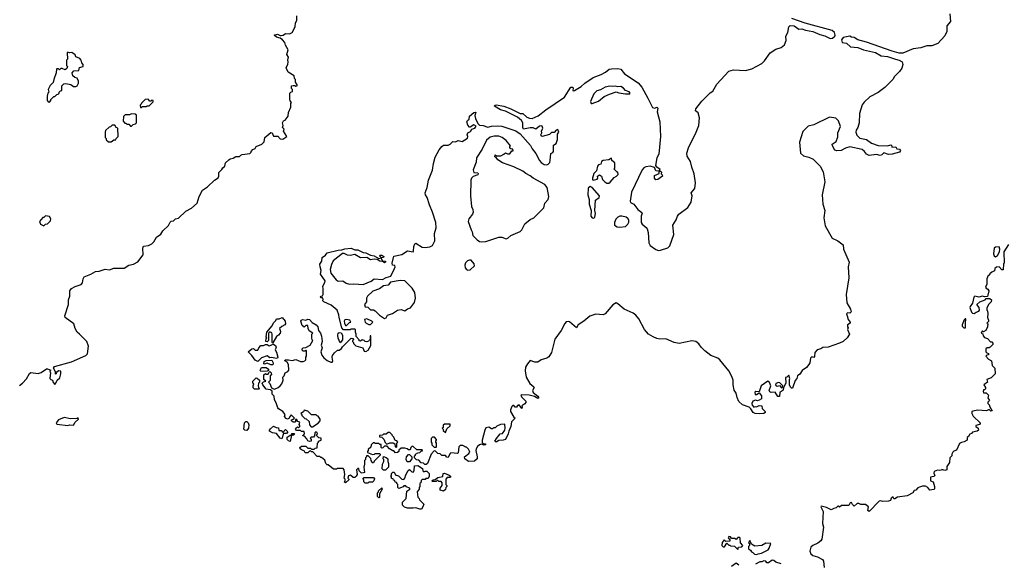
# Model space of a CAD drawing. Extents: x 2528690 to 2677062, y 911844 to 1023253.
# Tile 35 of 145: x 2609644 to 2620310, y 919712 to 925602. Entities that reach past the tile are written whole.
import ezdxf

# ---------------------------------------------------------------- set-up
doc = ezdxf.new("R2010")
doc.units = 0

msp = doc.modelspace()

# ---------------------------------------------------------------- linework, layer by layer
at = {"layer": '0CON10XD'}
for points in [[(2609642, 921638), (2609673, 921665), (2609719, 921711), (2609751, 921769), (2609765, 921780), (2609845, 921770), (2609875, 921780), (2609935, 921818), (2609945, 921818), (2609980, 921805), (2609970, 921795), (2609978, 921775), (2609970, 921715), (2609982, 921702), (2609998, 921698), (2610005, 921670), (2610025, 921650), (2610037, 921663), (2610048, 921695), (2610077, 921723), (2610088, 921765), (2610088, 921795), (2610063, 921797), (2610042, 921778), (2610040, 921765), (2610032, 921762), (2610030, 921785), (2610010, 921825), (2610022, 921845), (2610206, 921894), (2610362, 921965), (2610378, 921982), (2610389, 922065), (2610370, 922115), (2610293, 922195), (2610267, 922215), (2610243, 922255), (2610232, 922305), (2610138, 922375), (2610133, 922395), (2610174, 922515), (2610174, 922565), (2610188, 922605), (2610187, 922665), (2610205, 922688), (2610245, 922710), (2610308, 922732), (2610325, 922750), (2610330, 922795), (2610343, 922815), (2610415, 922844), (2610466, 922874), (2610505, 922879), (2610570, 922900), (2610615, 922890), (2610665, 922909), (2610775, 922911), (2610825, 922944), (2610876, 922954), (2610925, 922979), (2610982, 923055), (2610977, 923125), (2610985, 923148), (2611040, 923155), (2611077, 923175), (2611096, 923195), (2611124, 923246), (2611171, 923279), (2611193, 923315), (2611255, 923373), (2611275, 923410), (2611285, 923418), (2611309, 923421), (2611332, 923445), (2611365, 923451), (2611444, 923526), (2611505, 923559), (2611566, 923614), (2611589, 923685), (2611625, 923756), (2611678, 923792), (2611755, 923863), (2611792, 923888), (2611800, 923905), (2611800, 923945), (2611835, 923980), (2611844, 923996), (2611866, 924014), (2611875, 924052), (2611908, 924085), (2611925, 924096), (2611955, 924102), (2611985, 924121), (2612025, 924120), (2612038, 924135), (2612055, 924143), (2612137, 924153), (2612150, 924165), (2612150, 924175), (2612170, 924195), (2612193, 924207), (2612205, 924228), (2612268, 924252), (2612292, 924278), (2612298, 924325), (2612365, 924380), (2612380, 924375), (2612395, 924340), (2612445, 924340), (2612450, 924325), (2612465, 924312), (2612495, 924308), (2612537, 924335), (2612503, 924393), (2612508, 924415), (2612490, 924435), (2612498, 924455), (2612492, 924485), (2612502, 924505), (2612518, 924512), (2612552, 924555), (2612557, 924595), (2612582, 924655), (2612580, 924695), (2612590, 924705), (2612573, 924723), (2612570, 924735), (2612570, 924805), (2612582, 924818), (2612600, 924825), (2612600, 924845), (2612590, 924855), (2612590, 924885), (2612605, 924890), (2612625, 924890), (2612635, 924880), (2612650, 924885), (2612650, 924895), (2612630, 924925), (2612630, 924955), (2612620, 924965), (2612618, 924995), (2612552, 925032), (2612533, 925073), (2612530, 925085), (2612550, 925115), (2612553, 925145), (2612550, 925165), (2612557, 925195), (2612537, 925225), (2612553, 925275), (2612523, 925325), (2612517, 925355), (2612492, 925382), (2612465, 925401), (2612425, 925412), (2612402, 925435), (2612435, 925444), (2612465, 925429), (2612475, 925430), (2612498, 925435), (2612525, 925453), (2612565, 925450), (2612595, 925462), (2612628, 925525), (2612633, 925567), (2612646, 925594), (2612647, 925645)], [(2619721, 925665), (2619726, 925584), (2619686, 925535), (2619686, 925475), (2619665, 925428), (2619591, 925345), (2619525, 925319), (2619470, 925320), (2619405, 925298), (2619322, 925288), (2619211, 925239), (2619172, 925238), (2619095, 925261), (2618818, 925358), (2618723, 925383), (2618685, 925410), (2618655, 925413), (2618635, 925424), (2618565, 925409), (2618548, 925385), (2618555, 925356), (2618599, 925349), (2618645, 925309), (2618725, 925300), (2618785, 925276), (2618915, 925248), (2618975, 925212), (2619045, 925204), (2619133, 925173), (2619172, 925165), (2619203, 925145), (2619211, 925115), (2619200, 925075), (2619175, 925040), (2619118, 924982), (2619105, 924959), (2619015, 924868), (2618945, 924812), (2618853, 924767), (2618791, 924709), (2618772, 924678), (2618740, 924585), (2618739, 924485), (2618722, 924435), (2618704, 924405), (2618702, 924385), (2618712, 924352), (2618745, 924318), (2618818, 924305), (2618873, 924263), (2618945, 924240), (2619043, 924237), (2619080, 924245), (2619092, 924235), (2619092, 924222), (2619135, 924226), (2619144, 924204), (2619175, 924198), (2619187, 924185), (2619174, 924165), (2619094, 924144), (2619055, 924142), (2619005, 924158), (2618985, 924139), (2618965, 924130), (2618925, 924141), (2618845, 924130), (2618816, 924145), (2618796, 924175), (2618771, 924195), (2618637, 924223), (2618590, 924210), (2618544, 924186), (2618495, 924180), (2618475, 924190), (2618450, 924235), (2618447, 924253), (2618487, 924283), (2618506, 924334), (2618505, 924375), (2618534, 924445), (2618515, 924505), (2618485, 924534), (2618415, 924547), (2618245, 924462), (2618185, 924448), (2618129, 924391), (2618091, 924275), (2618102, 924155), (2618135, 924127), (2618194, 924114), (2618239, 924089), (2618316, 924016), (2618347, 923955), (2618367, 923847), (2618336, 923705), (2618344, 923604), (2618366, 923535), (2618355, 923455), (2618370, 923370), (2618444, 923235), (2618505, 923206), (2618565, 923163), (2618568, 923115), (2618628, 922975), (2618618, 922925), (2618626, 922805), (2618597, 922625), (2618603, 922533), (2618644, 922465), (2618652, 922435), (2618636, 922424), (2618610, 922425), (2618602, 922415), (2618608, 922392), (2618620, 922355), (2618642, 922325), (2618640, 922315), (2618610, 922295), (2618610, 922275), (2618618, 922265), (2618610, 922245), (2618633, 922195), (2618606, 922155), (2618566, 922115), (2618525, 922096), (2618402, 922055), (2618345, 922050), (2618324, 922036), (2618282, 922025), (2618258, 921995), (2618255, 921952), (2618245, 921942), (2618225, 921950), (2618210, 921935), (2618203, 921885), (2618193, 921865), (2618166, 921835), (2618120, 921800), (2618095, 921760), (2618070, 921745), (2618063, 921715), (2618046, 921694), (2618015, 921610), (2618005, 921610), (2617995, 921620), (2617984, 921644), (2617982, 921705), (2617988, 921715), (2617975, 921750), (2617955, 921730), (2617940, 921725), (2617942, 921665), (2617920, 921625), (2617912, 921585), (2617880, 921565), (2617875, 921520), (2617855, 921520), (2617827, 921567), (2617785, 921563), (2617771, 921571), (2617762, 921585), (2617782, 921635), (2617765, 921672), (2617747, 921687), (2617677, 921635), (2617655, 921570), (2617617, 921573)], [(2613432, 922128), (2613422, 922118), (2613405, 922113), (2613386, 922116), (2613375, 922127), (2613355, 922132), (2613335, 922120), (2613322, 922122), (2613320, 922135), (2613288, 922168), (2613290, 922195), (2613280, 922215), (2613280, 922245), (2613275, 922250), (2613235, 922250), (2613225, 922240), (2613152, 922242), (2613133, 922263), (2613104, 922375), (2613102, 922405), (2613083, 922453), (2613019, 922509), (2612938, 922545), (2612927, 922555), (2612932, 922575), (2612925, 922590), (2612905, 922590), (2612902, 922595), (2612910, 922605), (2612925, 922610), (2612930, 922625), (2612932, 922685), (2612926, 922715), (2612950, 922755), (2612953, 922773), (2612901, 922845), (2612910, 922885), (2612897, 922925), (2612896, 922954), (2612916, 922984), (2612921, 923025), (2612955, 923049), (2612975, 923076), (2613095, 923106), (2613133, 923107), (2613165, 923119), (2613235, 923126), (2613275, 923110), (2613305, 923107), (2613365, 923078), (2613392, 923075), (2613445, 923051), (2613484, 923044), (2613533, 923013), (2613560, 923020), (2613560, 923025), (2613542, 923045), (2613548, 923052), (2613565, 923052), (2613588, 923035), (2613586, 923024), (2613560, 923020), (2613560, 923015), (2613575, 922990), (2613607, 922985), (2613607, 922975), (2613595, 922967), (2613573, 922983), (2613545, 922986), (2613515, 923004), (2613485, 923008), (2613445, 923000), (2613405, 923024), (2613335, 923023), (2613275, 923057), (2613225, 923048), (2613195, 923052), (2613159, 923069), (2613142, 923068), (2613041, 922989), (2613022, 922948), (2613008, 922895), (2613014, 922854), (2613072, 922782), (2613095, 922770), (2613145, 922771), (2613179, 922749), (2613215, 922736), (2613265, 922739), (2613365, 922733), (2613452, 922768), (2613485, 922793), (2613575, 922788), (2613615, 922810), (2613665, 922822), (2613704, 922906), (2613712, 922925), (2613707, 922937), (2613684, 922944), (2613678, 922965), (2613695, 923038), (2613785, 923059), (2613845, 923096), (2613905, 923087), (2613911, 923095), (2613914, 923145), (2613925, 923172), (2613935, 923179), (2614005, 923138), (2614035, 923134), (2614085, 923140), (2614114, 923156), (2614142, 923205), (2614137, 923285), (2614154, 923345), (2614153, 923405), (2614117, 923517), (2614083, 923595), (2614057, 923677), (2614040, 923705), (2614037, 923725), (2614057, 923783), (2614072, 923865), (2614117, 923973), (2614125, 924045), (2614145, 924113), (2614188, 924192), (2614215, 924228), (2614235, 924243), (2614287, 924243), (2614306, 924254), (2614335, 924282), (2614365, 924277), (2614395, 924292), (2614437, 924283), (2614495, 924320), (2614498, 924335), (2614490, 924355), (2614500, 924375), (2614528, 924392), (2614543, 924417), (2614575, 924428), (2614587, 924447), (2614565, 924462), (2614525, 924438), (2614515, 924438), (2614498, 924458), (2614489, 924495), (2614495, 924510), (2614513, 924525), (2614517, 924555), (2614565, 924597), (2614585, 924600), (2614573, 924565), (2614581, 924531), (2614608, 924478), (2614625, 924460), (2614665, 924457), (2614715, 924439), (2614755, 924450), (2614815, 924453), (2614865, 924448), (2615018, 924398), (2615067, 924367), (2615179, 924239), (2615194, 924204), (2615235, 924153), (2615276, 924076), (2615294, 924054), (2615324, 924034), (2615355, 924030), (2615369, 924035), (2615386, 924055), (2615392, 924075), (2615398, 924152), (2615418, 924162), (2615426, 924175), (2615428, 924242), (2615455, 924262), (2615471, 924305), (2615468, 924362), (2615483, 924385), (2615475, 924412), (2615454, 924406), (2615432, 924378), (2615405, 924378), (2615382, 924358), (2615305, 924338), (2615294, 924344), (2615290, 924355), (2615300, 924375), (2615298, 924395), (2615310, 924425), (2615305, 924448), (2615295, 924452), (2615275, 924447), (2615235, 924416), (2615205, 924430), (2615175, 924432), (2615100, 924415), (2615093, 924433), (2615093, 924485), (2615078, 924508), (2615035, 924545), (2614905, 924611), (2614851, 924625), (2614788, 924665), (2614790, 924675), (2614805, 924678), (2614890, 924665), (2614965, 924637), (2615065, 924586), (2615095, 924584), (2615137, 924547), (2615165, 924534), (2615195, 924533), (2615261, 924559), (2615344, 924626), (2615546, 924764), (2615615, 924870), (2615632, 924872), (2615638, 924865), (2615636, 924836), (2615645, 924831), (2615655, 924834), (2615725, 924878), (2615766, 924915), (2615856, 924975), (2615943, 925007), (2615991, 925035), (2616029, 925065), (2616055, 925071), (2616124, 925074), (2616156, 925066), (2616194, 925014), (2616345, 924917), (2616385, 924871), (2616450, 924750), (2616499, 924649), (2616525, 924643), (2616545, 924654), (2616558, 924645), (2616550, 924605), (2616580, 924495), (2616586, 924335), (2616566, 924145), (2616547, 924105), (2616533, 924023), (2616540, 924010), (2616580, 923985), (2616570, 923960), (2616585, 923960), (2616595, 923950), (2616593, 923933), (2616605, 923920), (2616607, 923905), (2616555, 923869), (2616535, 923867), (2616520, 923885), (2616522, 923915), (2616570, 923935), (2616570, 923960), (2616536, 923966), (2616520, 924000), (2616475, 924014), (2616425, 924007), (2616404, 923996), (2616388, 923975), (2616270, 923735), (2616256, 923636), (2616262, 923622), (2616296, 923605), (2616341, 923545), (2616385, 923512), (2616388, 923505), (2616376, 923474), (2616376, 923405), (2616387, 923387), (2616431, 923351), (2616441, 923335), (2616452, 923295), (2616460, 923185), (2616472, 923155), (2616535, 923113), (2616565, 923103), (2616585, 923104), (2616665, 923131), (2616685, 923150), (2616730, 923275), (2616719, 923375), (2616756, 923434), (2616769, 923475), (2616785, 923494), (2616883, 923567), (2616919, 923625), (2616929, 923695), (2616918, 923725), (2616957, 923773), (2616963, 923835), (2616952, 923932), (2616926, 924004), (2616910, 924065), (2616876, 924125), (2616871, 924155), (2616888, 924215), (2616973, 924385), (2617002, 924455), (2617009, 924539), (2616992, 924592), (2616964, 924615), (2616970, 924635), (2617035, 924718), (2617125, 924810), (2617151, 924829), (2617195, 924905), (2617325, 925043), (2617375, 925059), (2617505, 925053), (2617575, 925068), (2617684, 925126), (2617712, 925158), (2617775, 925242), (2617835, 925281), (2617891, 925299), (2617930, 925330), (2617946, 925375), (2617945, 925425), (2617965, 925465), (2617977, 925523), (2617991, 925539), (2618034, 925535), (2618085, 925500), (2618115, 925502), (2618155, 925488), (2618236, 925475), (2618310, 925440), (2618365, 925428), (2618425, 925398), (2618448, 925402), (2618475, 925422), (2618478, 925435), (2618470, 925465), (2618445, 925484), (2618154, 925564), (2618009, 925615)], [(2609965, 924710), (2609980, 924725), (2609982, 924738), (2610015, 924770), (2610025, 924770), (2610045, 924790), (2610060, 924795), (2610070, 924805), (2610070, 924815), (2610085, 924830), (2610100, 924835), (2610100, 924885), (2610123, 924907), (2610145, 924910), (2610199, 924899), (2610225, 924878), (2610253, 924877), (2610268, 924885), (2610282, 924915), (2610282, 924935), (2610267, 924967), (2610240, 924975), (2610218, 924995), (2610213, 925025), (2610231, 925049), (2610285, 925050), (2610290, 925085), (2610330, 925095), (2610330, 925115), (2610318, 925135), (2610310, 925165), (2610295, 925180), (2610251, 925201), (2610245, 925220), (2610207, 925247), (2610185, 925242), (2610165, 925250), (2610158, 925242), (2610160, 925175), (2610150, 925165), (2610150, 925105), (2610160, 925095), (2610156, 925074), (2610135, 925058), (2610105, 925072), (2610088, 925072), (2610075, 925060), (2610065, 925070), (2610045, 925070), (2610042, 925065), (2610040, 925025), (2610012, 924955), (2610007, 924923), (2609975, 924890), (2609952, 924845), (2609960, 924815), (2609950, 924805), (2609940, 924775), (2609940, 924725), (2609952, 924712), (2609965, 924710)], [(2615845, 924694), (2615915, 924718), (2615975, 924768), (2616034, 924796), (2616105, 924819), (2616135, 924808), (2616205, 924797), (2616252, 924798), (2616258, 924805), (2616245, 924819), (2616206, 924836), (2616185, 924860), (2616155, 924878), (2616125, 924874), (2616095, 924882), (2616065, 924878), (2616035, 924881), (2615985, 924870), (2615935, 924841), (2615897, 924833), (2615865, 924800), (2615826, 924715), (2615833, 924695), (2615845, 924694)], [(2610965, 924650), (2610975, 924660), (2611015, 924660), (2611025, 924670), (2611045, 924670), (2611088, 924712), (2611088, 924728), (2611075, 924730), (2611065, 924720), (2611055, 924720), (2611035, 924740), (2611003, 924737), (2610962, 924698), (2610960, 924685), (2610950, 924675), (2610952, 924652), (2610965, 924650)], [(2610855, 924450), (2610873, 924467), (2610897, 924473), (2610910, 924485), (2610908, 924568), (2610895, 924580), (2610855, 924582), (2610835, 924570), (2610785, 924570), (2610768, 924552), (2610763, 924503), (2610782, 924482), (2610795, 924480), (2610805, 924470), (2610825, 924470), (2610845, 924450), (2610855, 924450)], [(2610635, 924280), (2610665, 924300), (2610685, 924300), (2610690, 924315), (2610710, 924335), (2610708, 924425), (2610690, 924435), (2610675, 924460), (2610645, 924460), (2610628, 924442), (2610612, 924438), (2610575, 924400), (2610570, 924385), (2610570, 924325), (2610580, 924315), (2610582, 924302), (2610605, 924280), (2610635, 924280)], [(2614645, 923194), (2614695, 923198), (2614835, 923244), (2614865, 923244), (2614915, 923229), (2614931, 923235), (2614965, 923264), (2615064, 923306), (2615085, 923326), (2615115, 923389), (2615174, 923436), (2615214, 923455), (2615320, 923565), (2615334, 923615), (2615368, 923655), (2615377, 923685), (2615357, 923785), (2615334, 923815), (2615205, 923884), (2615175, 923909), (2615125, 923936), (2615095, 923962), (2614998, 924008), (2614875, 924050), (2614824, 924084), (2614805, 924110), (2614792, 924115), (2614793, 924137), (2614808, 924128), (2614855, 924128), (2614890, 924145), (2614905, 924160), (2614928, 924148), (2614952, 924148), (2614975, 924180), (2614988, 924182), (2614985, 924200), (2614963, 924203), (2614955, 924210), (2614952, 924228), (2614960, 924235), (2614915, 924294), (2614870, 924325), (2614835, 924339), (2614785, 924340), (2614742, 924328), (2614700, 924295), (2614655, 924200), (2614592, 924105), (2614590, 924060), (2614556, 923975), (2614565, 923947), (2614605, 923942), (2614612, 923935), (2614605, 923922), (2614555, 923902), (2614539, 923885), (2614532, 923865), (2614528, 923695), (2614539, 923579), (2614554, 923545), (2614557, 923515), (2614550, 923495), (2614508, 923445), (2614503, 923415), (2614534, 923325), (2614546, 923305), (2614554, 923264), (2614598, 923218), (2614625, 923200), (2614645, 923194)], [(2616025, 923832), (2616039, 923841), (2616085, 923892), (2616110, 923905), (2616128, 923925), (2616125, 923950), (2616115, 923950), (2616080, 923985), (2616090, 923995), (2616092, 924052), (2616060, 924075), (2616055, 924100), (2616027, 924083), (2615965, 924076), (2615948, 924065), (2615938, 924035), (2615915, 924028), (2615904, 924016), (2615891, 923965), (2615864, 923936), (2615848, 923885), (2615848, 923868), (2615855, 923862), (2615900, 923875), (2615907, 923885), (2615903, 923907), (2615925, 923920), (2615945, 923908), (2615959, 923869), (2615984, 923844), (2616005, 923832), (2616025, 923832)], [(2615865, 923450), (2615876, 923464), (2615882, 923502), (2615876, 923535), (2615883, 923645), (2615922, 923675), (2615926, 923695), (2615845, 923783), (2615825, 923793), (2615802, 923775), (2615800, 923705), (2615813, 923655), (2615812, 923605), (2615836, 923536), (2615831, 923475), (2615847, 923455), (2615865, 923450)], [(2609905, 923370), (2609923, 923387), (2609945, 923390), (2609977, 923423), (2609980, 923445), (2609965, 923470), (2609923, 923477), (2609905, 923460), (2609895, 923460), (2609860, 923415), (2609870, 923385), (2609905, 923370)], [(2616145, 923354), (2616205, 923361), (2616232, 923385), (2616242, 923408), (2616242, 923425), (2616234, 923445), (2616215, 923464), (2616165, 923474), (2616145, 923472), (2616125, 923464), (2616100, 923440), (2616088, 923405), (2616089, 923375), (2616117, 923357), (2616145, 923354)], [(2620357, 923165), (2620304, 923086), (2620308, 922965), (2620300, 922955), (2620298, 922892), (2620285, 922890), (2620254, 922924), (2620225, 922919), (2620209, 922905), (2620205, 922880), (2620175, 922868), (2620155, 922850), (2620145, 922830), (2620135, 922830), (2620122, 922795), (2620120, 922735), (2620108, 922705), (2620115, 922692), (2620133, 922683), (2620142, 922665), (2620128, 922602), (2620095, 922600), (2620075, 922607), (2620035, 922597), (2619992, 922605), (2619980, 922595), (2619965, 922532), (2619940, 922495), (2619938, 922485), (2619954, 922434), (2619965, 922422), (2619985, 922418), (2620005, 922433), (2620035, 922443), (2620043, 922455), (2620039, 922485), (2620012, 922515), (2620044, 922546), (2620102, 922568), (2620115, 922580), (2620155, 922580), (2620170, 922565), (2620168, 922545), (2620140, 922515), (2620120, 922475), (2620120, 922455), (2620127, 922447), (2620132, 922415), (2620128, 922375), (2620140, 922345), (2620137, 922333), (2620120, 922315), (2620130, 922305)], [(2620215, 923032), (2620235, 923048), (2620258, 923085), (2620262, 923115), (2620255, 923140), (2620213, 923137), (2620200, 923125), (2620192, 923065), (2620200, 923045), (2620215, 923032)], [(2614498, 922888), (2614525, 922890), (2614570, 922935), (2614566, 922956), (2614535, 922998), (2614515, 922998), (2614495, 922988), (2614474, 922966), (2614466, 922944), (2614469, 922915), (2614484, 922894), (2614498, 922888)], [(2613595, 922366), (2613615, 922372), (2613628, 922402), (2613682, 922418), (2613735, 922456), (2613775, 922461), (2613815, 922449), (2613845, 922469), (2613879, 922481), (2613922, 922538), (2613931, 922585), (2613924, 922645), (2613894, 922694), (2613815, 922774), (2613765, 922776), (2613662, 922758), (2613635, 922724), (2613585, 922720), (2613543, 922687), (2613470, 922660), (2613410, 922605), (2613402, 922585), (2613402, 922545), (2613380, 922515), (2613385, 922490), (2613415, 922487), (2613445, 922460), (2613475, 922459), (2613495, 922449), (2613541, 922401), (2613595, 922366)], [(2617617, 921573), (2617608, 921565), (2617612, 921542), (2617625, 921540), (2617655, 921560), (2617680, 921525), (2617680, 921495), (2617655, 921478), (2617635, 921472), (2617615, 921478), (2617585, 921470), (2617574, 921445), (2617577, 921425), (2617595, 921402), (2617615, 921410), (2617625, 921408), (2617655, 921422), (2617685, 921418), (2617688, 921388), (2617720, 921355), (2617720, 921345), (2617705, 921334), (2617655, 921331), (2617610, 921335), (2617588, 921345), (2617563, 921385), (2617545, 921402), (2617475, 921429), (2617434, 921465), (2617415, 921508), (2617404, 921555), (2617385, 921588), (2617371, 921645), (2617372, 921695), (2617357, 921737), (2617326, 921796), (2617227, 921917), (2617205, 921933), (2617131, 921965), (2617065, 922013), (2617025, 922054), (2617000, 922090), (2616967, 922117), (2616925, 922122), (2616787, 922093), (2616735, 922105), (2616645, 922143), (2616579, 922141), (2616545, 922148), (2616505, 922164), (2616455, 922194), (2616413, 922245), (2616352, 922362), (2616319, 922399), (2616291, 922421), (2616193, 922465), (2616125, 922525), (2616105, 922533), (2616068, 922512), (2615985, 922414), (2615965, 922405), (2615885, 922412), (2615819, 922391), (2615754, 922335), (2615693, 922297), (2615677, 922263), (2615599, 922329), (2615585, 922332), (2615563, 922327), (2615549, 922311), (2615508, 922235), (2615441, 922139), (2615406, 921995), (2615375, 921949), (2615355, 921935), (2615292, 921918), (2615255, 921893), (2615225, 921892), (2615175, 921908), (2615144, 921875), (2615122, 921838), (2615118, 921798), (2615129, 921729), (2615171, 921661), (2615214, 921625), (2615217, 921615), (2615200, 921585), (2615205, 921562), (2615255, 921523), (2615266, 921504), (2615255, 921497), (2615220, 921520), (2615163, 921533), (2615085, 921539), (2615072, 921535), (2615080, 921515), (2615125, 921468), (2615126, 921455), (2615115, 921440), (2615082, 921418), (2615088, 921408), (2615085, 921390), (2615055, 921430), (2615045, 921420), (2615035, 921420), (2615025, 921402), (2615012, 921402), (2614995, 921420), (2614985, 921420), (2614975, 921410), (2614962, 921375), (2614962, 921355), (2614996, 921296), (2615010, 921285), (2614973, 921243), (2614965, 921193), (2614943, 921145), (2614937, 921115), (2614906, 921054), (2614880, 921045), (2614835, 921041), (2614805, 921024), (2614792, 921035), (2614808, 921065), (2614850, 921115), (2614875, 921120), (2614898, 921155), (2614902, 921175), (2614900, 921215), (2614895, 921220), (2614853, 921217), (2614813, 921197), (2614795, 921180), (2614775, 921180), (2614765, 921170), (2614755, 921170), (2614725, 921188), (2614695, 921180), (2614682, 921155), (2614652, 921045), (2614655, 921020), (2614665, 921010), (2614690, 921005), (2614690, 920995), (2614675, 920993), (2614645, 921002), (2614623, 920997), (2614602, 920978), (2614588, 920952), (2614586, 920934), (2614600, 920865), (2614598, 920845), (2614570, 920820), (2614505, 920814), (2614467, 920845), (2614464, 920866), (2614509, 920901), (2614520, 920915), (2614517, 920927), (2614505, 920950), (2614485, 920970), (2614475, 920970), (2614445, 920990), (2614415, 920990), (2614400, 920975), (2614395, 920910), (2614385, 920902), (2614315, 920908), (2614303, 920897), (2614285, 920860), (2614272, 920862), (2614255, 920880), (2614215, 920880), (2614198, 920898), (2614175, 920900), (2614148, 920928), (2614135, 920930), (2614100, 920895), (2614060, 920795), (2614048, 920782), (2614032, 920782), (2614018, 920798), (2613992, 920802), (2613968, 920828), (2613942, 920832), (2613920, 920855), (2613920, 920875), (2613930, 920885), (2613930, 920895), (2613955, 920910), (2613977, 920913), (2613995, 920930), (2614008, 920932), (2614005, 920940), (2613945, 920940), (2613908, 920978), (2613895, 920980), (2613880, 920965), (2613875, 920940), (2613855, 920940), (2613842, 920952), (2613815, 920960), (2613775, 920960), (2613752, 920938), (2613750, 920925), (2613738, 920912), (2613715, 920910), (2613695, 920930), (2613685, 920930), (2613651, 920951), (2613625, 920980), (2613595, 920980), (2613578, 920962), (2613565, 920960), (2613560, 920965), (2613558, 920998), (2613545, 921000), (2613535, 921010), (2613495, 921010), (2613487, 921017), (2613473, 921017), (2613450, 920995), (2613448, 920972), (2613420, 920945), (2613420, 920935), (2613410, 920925), (2613412, 920912), (2613465, 920890), (2613487, 920893), (2613495, 920900), (2613545, 920900), (2613550, 920895), (2613548, 920882), (2613482, 920818), (2613475, 920800), (2613462, 920802), (2613460, 920815), (2613450, 920825), (2613448, 920848), (2613418, 920878), (2613402, 920878), (2613400, 920865), (2613390, 920855), (2613390, 920835), (2613380, 920825), (2613380, 920785), (2613370, 920755), (2613380, 920695), (2613355, 920688), (2613343, 920693), (2613320, 920715), (2613318, 920738), (2613305, 920740), (2613292, 920725), (2613298, 920675), (2613290, 920655), (2613275, 920640), (2613255, 920640), (2613227, 920667), (2613205, 920658), (2613200, 920635), (2613210, 920625), (2613210, 920615), (2613173, 920583), (2613160, 920595), (2613170, 920605), (2613170, 920625), (2613160, 920635), (2613167, 920675), (2613160, 920725), (2613148, 920738), (2613085, 920740), (2613075, 920732), (2613043, 920733), (2612985, 920780), (2612975, 920780), (2612960, 920795), (2612948, 920828), (2612915, 920860), (2612905, 920860), (2612895, 920870), (2612865, 920870), (2612818, 920918), (2612805, 920920), (2612795, 920930), (2612782, 920928), (2612765, 920910), (2612735, 920910), (2612725, 920930), (2612695, 920940), (2612682, 920952), (2612680, 920965), (2612695, 920980), (2612745, 920980), (2612765, 920960), (2612795, 920960), (2612805, 920950), (2612835, 920950), (2612845, 920960), (2612868, 920962), (2612870, 921015), (2612880, 921025), (2612880, 921035), (2612910, 921045), (2612908, 921068), (2612885, 921070), (2612862, 921092), (2612860, 921105), (2612870, 921115), (2612868, 921128), (2612852, 921138), (2612840, 921125), (2612838, 921092), (2612825, 921080), (2612802, 921078), (2612792, 921068), (2612800, 921055), (2612800, 921035), (2612785, 921030), (2612765, 921040), (2612755, 921060), (2612728, 921088), (2612712, 921092), (2612712, 921098), (2612730, 921115), (2612725, 921140), (2612695, 921140), (2612685, 921150), (2612642, 921152), (2612630, 921165), (2612642, 921178), (2612655, 921190), (2612665, 921180), (2612680, 921195), (2612680, 921205), (2612670, 921215), (2612680, 921240), (2612655, 921250), (2612645, 921270), (2612630, 921270), (2612630, 921245), (2612625, 921240), (2612605, 921240), (2612590, 921255), (2612590, 921265), (2612608, 921272), (2612620, 921285), (2612585, 921320), (2612572, 921308), (2612560, 921280), (2612545, 921272), (2612530, 921280), (2612512, 921302), (2612520, 921325), (2612496, 921356), (2612448, 921385), (2612440, 921395), (2612422, 921452), (2612404, 921484), (2612402, 921522), (2612380, 921545), (2612378, 921578), (2612362, 921592), (2612315, 921598), (2612278, 921645), (2612270, 921665), (2612285, 921680), (2612310, 921685), (2612290, 921705), (2612290, 921755), (2612305, 921770), (2612315, 921760), (2612335, 921760), (2612342, 921778), (2612355, 921790), (2612367, 921777), (2612370, 921755), (2612358, 921742), (2612356, 921694), (2612340, 921675), (2612355, 921660), (2612373, 921613), (2612392, 921602), (2612405, 921600), (2612444, 921616), (2612466, 921634), (2612482, 921658), (2612498, 921695), (2612493, 921727), (2612510, 921745), (2612518, 921775), (2612549, 921791), (2612558, 921805), (2612557, 921865), (2612540, 921890), (2612515, 921904), (2612515, 921910), (2612525, 921916), (2612555, 921918), (2612595, 921911), (2612635, 921920), (2612687, 921897), (2612713, 921897), (2612733, 921907), (2612742, 921918), (2612742, 921945), (2612750, 921955), (2612750, 922015), (2612745, 922020), (2612735, 922010), (2612715, 922010), (2612705, 922020), (2612703, 922037), (2612713, 922047), (2612745, 922052), (2612790, 922075), (2612820, 922125), (2612813, 922133), (2612810, 922155), (2612810, 922195), (2612820, 922205), (2612779, 922229), (2612768, 922255), (2612765, 922290), (2612745, 922290), (2612725, 922270), (2612705, 922290), (2612690, 922335), (2612694, 922346), (2612710, 922355), (2612745, 922348), (2612764, 922356), (2612782, 922355), (2612812, 922322), (2612857, 922295), (2612873, 922275), (2612880, 922235), (2612903, 922205), (2612914, 922174), (2612919, 922115), (2612908, 922075), (2612919, 922045), (2612907, 922005), (2612917, 921967), (2612938, 921938), (2612975, 921908), (2613015, 921892), (2613027, 921893), (2613037, 921903), (2613029, 921945), (2613034, 921965), (2613055, 921992), (2613085, 922020), (2613105, 922023), (2613130, 922040), (2613141, 922059), (2613235, 922150), (2613258, 922148), (2613260, 922135), (2613250, 922125), (2613250, 922115), (2613260, 922105), (2613260, 922095), (2613285, 922070), (2613360, 922045), (2613375, 922010), (2613395, 922008), (2613419, 922021), (2613447, 922073), (2613447, 922177), (2613440, 922175), (2613440, 922145), (2613432, 922128)], [(2612385, 922100), (2612380, 922105), (2612380, 922195), (2612375, 922210), (2612355, 922220), (2612340, 922205), (2612340, 922125), (2612325, 922110), (2612310, 922115), (2612313, 922147), (2612320, 922155), (2612312, 922165), (2612322, 922215), (2612378, 922285), (2612395, 922318), (2612418, 922342), (2612425, 922360), (2612455, 922360), (2612487, 922377), (2612520, 922335), (2612522, 922305), (2612516, 922294), (2612483, 922277), (2612460, 922255), (2612469, 922225), (2612464, 922206), (2612446, 922184), (2612425, 922170), (2612385, 922100)], [(2613185, 922290), (2613215, 922320), (2613230, 922325), (2613220, 922345), (2613185, 922352), (2613165, 922350), (2613160, 922335), (2613164, 922314), (2613175, 922290), (2613185, 922290)], [(2613445, 922300), (2613470, 922325), (2613460, 922335), (2613405, 922362), (2613380, 922355), (2613388, 922325), (2613398, 922315), (2613425, 922300), (2613445, 922300)], [(2619885, 922262), (2619890, 922265), (2619888, 922315), (2619895, 922360), (2619885, 922360), (2619875, 922350), (2619853, 922295), (2619855, 922280), (2619870, 922265), (2619885, 922262)], [(2613115, 922100), (2613095, 922150), (2613089, 922185), (2613094, 922205), (2613105, 922212), (2613125, 922210), (2613140, 922185), (2613140, 922135), (2613115, 922100)], [(2620130, 922305), (2620128, 922275), (2620110, 922235), (2620085, 922220), (2620075, 922230), (2620062, 922218), (2620060, 922205), (2620078, 922198), (2620080, 922175), (2620095, 922160), (2620128, 922148), (2620162, 922112), (2620175, 922110), (2620187, 922097), (2620186, 922084), (2620158, 922055), (2620145, 922048), (2620123, 922047), (2620110, 922035), (2620110, 922005), (2620122, 921992), (2620140, 921985), (2620138, 921972), (2620122, 921968), (2620110, 921955), (2620140, 921925), (2620172, 921905), (2620180, 921855), (2620207, 921827), (2620210, 921765), (2620168, 921722), (2620120, 921705), (2620127, 921673), (2620090, 921645), (2620108, 921615), (2620107, 921603), (2620095, 921590), (2620085, 921590), (2620080, 921575), (2620085, 921560), (2620115, 921560), (2620140, 921535), (2620130, 921505), (2620150, 921475), (2620132, 921458), (2620130, 921445), (2620150, 921425), (2620150, 921415), (2620180, 921365), (2620165, 921360), (2620145, 921380), (2620117, 921363), (2620025, 921370), (2619968, 921362), (2619960, 921355), (2619958, 921335), (2619972, 921305), (2620050, 921235), (2620050, 921225), (2620040, 921215), (2620002, 921205), (2620003, 921195), (2620026, 921176), (2620032, 921155), (2620015, 921143), (2619966, 921134), (2619953, 921117), (2619935, 921110), (2619923, 921087), (2619908, 921075), (2619907, 921045), (2619875, 921027), (2619845, 921022), (2619825, 921010), (2619793, 920937), (2619765, 920928), (2619752, 920915), (2619740, 920895), (2619740, 920875), (2619720, 920855), (2619718, 920805), (2619688, 920762), (2619688, 920725), (2619665, 920718), (2619635, 920730), (2619628, 920722), (2619605, 920718), (2619585, 920722), (2619550, 920705), (2619548, 920688), (2619558, 920665), (2619545, 920652), (2619510, 920645), (2619510, 920605), (2619540, 920595), (2619552, 920545), (2619552, 920518), (2619545, 920510), (2619503, 920503), (2619480, 920535), (2619455, 920548), (2619425, 920548), (2619393, 920537), (2619372, 920528), (2619350, 920505), (2619335, 920500), (2619320, 920475), (2619256, 920444), (2619153, 920427), (2619125, 920410), (2619115, 920410), (2619107, 920427), (2619095, 920428), (2619083, 920417), (2619076, 920394), (2619056, 920384), (2618995, 920380), (2618969, 920389), (2618955, 920387), (2618845, 920273), (2618833, 920285), (2618840, 920325), (2618805, 920350), (2618755, 920350), (2618735, 920360), (2618715, 920360), (2618685, 920330), (2618665, 920350), (2618655, 920370), (2618642, 920368), (2618625, 920340), (2618545, 920340), (2618525, 920320), (2618515, 920330), (2618505, 920330), (2618488, 920312), (2618463, 920307), (2618435, 920290), (2618385, 920318), (2618325, 920332), (2618321, 920325), (2618348, 920275), (2618342, 920145), (2618350, 920105), (2618335, 919975), (2618324, 919956), (2618289, 919931), (2618235, 919905), (2618213, 919887), (2618204, 919845), (2618214, 919815), (2618235, 919796), (2618285, 919783), (2618342, 919752), (2618352, 919735), (2618359, 919665)], [(2612225, 921900), (2612194, 921914), (2612160, 921965), (2612118, 922005), (2612157, 922037), (2612175, 922038), (2612195, 922020), (2612225, 922020), (2612234, 922046), (2612255, 922072), (2612285, 922072), (2612305, 922082), (2612325, 922082), (2612345, 922070), (2612375, 922080), (2612385, 922090), (2612415, 922072), (2612422, 922055), (2612410, 922025), (2612425, 922000), (2612440, 921945), (2612437, 921935), (2612422, 921932), (2612375, 921942), (2612355, 921938), (2612325, 921960), (2612265, 921940), (2612225, 921900)], [(2612385, 921863), (2612365, 921864), (2612325, 921880), (2612295, 921870), (2612290, 921875), (2612293, 921897), (2612315, 921910), (2612375, 921912), (2612391, 921885), (2612385, 921863)], [(2612255, 921790), (2612250, 921805), (2612265, 921832), (2612313, 921833), (2612338, 921815), (2612338, 921802), (2612325, 921792), (2612255, 921790)], [(2612188, 921598), (2612173, 921613), (2612172, 921635), (2612180, 921655), (2612170, 921665), (2612170, 921685), (2612205, 921720), (2612218, 921718), (2612240, 921695), (2612240, 921675), (2612230, 921665), (2612228, 921635), (2612230, 921615), (2612240, 921605), (2612235, 921600), (2612188, 921598)], [(2617895, 921612), (2617908, 921622), (2617910, 921635), (2617878, 921668), (2617865, 921670), (2617835, 921660), (2617830, 921645), (2617840, 921635), (2617855, 921632), (2617875, 921640), (2617895, 921612)], [(2612815, 921190), (2612878, 921232), (2612900, 921255), (2612900, 921275), (2612878, 921308), (2612865, 921310), (2612855, 921320), (2612805, 921320), (2612765, 921360), (2612725, 921370), (2612718, 921352), (2612690, 921335), (2612700, 921325), (2612700, 921315), (2612732, 921282), (2612748, 921278), (2612778, 921248), (2612783, 921213), (2612802, 921192), (2612815, 921190)], [(2610165, 921204), (2610185, 921212), (2610225, 921208), (2610245, 921240), (2610280, 921275), (2610278, 921288), (2610265, 921280), (2610195, 921278), (2610125, 921293), (2610064, 921266), (2610040, 921235), (2610045, 921220), (2610165, 921204)], [(2612105, 921152), (2612083, 921153), (2612072, 921165), (2612080, 921235), (2612095, 921250), (2612105, 921250), (2612120, 921235), (2612127, 921213), (2612123, 921175), (2612105, 921152)], [(2612485, 921060), (2612465, 921068), (2612425, 921118), (2612384, 921124), (2612350, 921145), (2612350, 921155), (2612361, 921169), (2612392, 921198), (2612423, 921183), (2612448, 921178), (2612452, 921152), (2612475, 921150), (2612495, 921130), (2612525, 921160), (2612548, 921138), (2612535, 921120), (2612502, 921118), (2612485, 921060)], [(2614255, 921130), (2614272, 921168), (2614308, 921202), (2614308, 921218), (2614245, 921220), (2614232, 921208), (2614230, 921185), (2614220, 921175), (2614230, 921165), (2614232, 921152), (2614255, 921130)], [(2612575, 921030), (2612555, 921038), (2612542, 921055), (2612543, 921077), (2612575, 921100), (2612590, 921100), (2612592, 921118), (2612615, 921120), (2612620, 921115), (2612615, 921100), (2612590, 921100), (2612575, 921030)], [(2613725, 920970), (2613730, 920975), (2613730, 921015), (2613740, 921025), (2613728, 921038), (2613712, 921042), (2613698, 921078), (2613682, 921092), (2613680, 921105), (2613655, 921130), (2613635, 921130), (2613615, 921110), (2613585, 921110), (2613575, 921100), (2613542, 921098), (2613542, 921082), (2613568, 921078), (2613588, 921058), (2613602, 921022), (2613622, 921002), (2613655, 921018), (2613688, 921018), (2613708, 921008), (2613710, 920975), (2613725, 920970)], [(2614155, 920970), (2614160, 920975), (2614160, 921015), (2614150, 921025), (2614150, 921035), (2614160, 921045), (2614160, 921055), (2614138, 921078), (2614115, 921080), (2614100, 921065), (2614100, 921025), (2614110, 921015), (2614110, 920995), (2614132, 920972), (2614155, 920970)], [(2613605, 920720), (2613585, 920720), (2613570, 920735), (2613573, 920787), (2613590, 920815), (2613590, 920835), (2613580, 920845), (2613585, 920870), (2613615, 920860), (2613630, 920845), (2613630, 920815), (2613640, 920795), (2613640, 920755), (2613605, 920720)], [(2613865, 920810), (2613842, 920812), (2613832, 920835), (2613833, 920867), (2613855, 920890), (2613865, 920890), (2613890, 920865), (2613890, 920845), (2613865, 920810)], [(2613978, 920298), (2613935, 920312), (2613905, 920308), (2613845, 920310), (2613812, 920322), (2613792, 920342), (2613790, 920375), (2613830, 920415), (2613838, 920492), (2613870, 920515), (2613870, 920525), (2613832, 920542), (2613825, 920550), (2613805, 920550), (2613798, 920542), (2613752, 920522), (2613740, 920535), (2613740, 920565), (2613730, 920575), (2613728, 920588), (2613712, 920592), (2613708, 920608), (2613692, 920612), (2613688, 920628), (2613672, 920632), (2613670, 920645), (2613660, 920655), (2613670, 920665), (2613670, 920685), (2613685, 920700), (2613695, 920700), (2613708, 920688), (2613712, 920672), (2613748, 920658), (2613782, 920622), (2613805, 920620), (2613817, 920633), (2613828, 920672), (2613852, 920718), (2613865, 920730), (2613892, 920702), (2613905, 920700), (2613918, 920715), (2613922, 920768), (2613955, 920770), (2614008, 920738), (2614010, 920715), (2614022, 920702), (2614035, 920710), (2614055, 920710), (2614080, 920685), (2614080, 920655), (2614068, 920632), (2614045, 920630), (2614035, 920620), (2614005, 920620), (2613992, 920608), (2613990, 920585), (2613980, 920575), (2613980, 920545), (2613970, 920535), (2613970, 920515), (2613950, 920485), (2613955, 920430), (2613970, 920415), (2613975, 920400), (2614022, 920352), (2614012, 920325), (2613995, 920300), (2613978, 920298)], [(2613415, 920580), (2613385, 920580), (2613373, 920593), (2613370, 920615), (2613360, 920625), (2613375, 920640), (2613475, 920640), (2613488, 920628), (2613480, 920605), (2613465, 920590), (2613425, 920590), (2613415, 920580)], [(2614235, 920494), (2614200, 920505), (2614200, 920525), (2614220, 920555), (2614220, 920585), (2614208, 920598), (2614185, 920600), (2614175, 920610), (2614165, 920610), (2614155, 920600), (2614115, 920600), (2614110, 920605), (2614122, 920618), (2614145, 920620), (2614175, 920640), (2614228, 920652), (2614230, 920685), (2614245, 920690), (2614296, 920666), (2614310, 920655), (2614310, 920645), (2614305, 920640), (2614275, 920640), (2614260, 920625), (2614260, 920565), (2614270, 920555), (2614270, 920545), (2614260, 920535), (2614258, 920512), (2614235, 920494)], [(2613535, 920420), (2613520, 920435), (2613520, 920475), (2613530, 920485), (2613532, 920498), (2613565, 920530), (2613570, 920515), (2613540, 920465), (2613540, 920425), (2613535, 920420)], [(2617425, 919860), (2617432, 919888), (2617465, 919890), (2617478, 919905), (2617453, 919933), (2617450, 919985), (2617445, 919990), (2617425, 919990), (2617405, 919970), (2617392, 919982), (2617355, 919980), (2617345, 920000), (2617325, 920002), (2617318, 919988), (2617338, 919968), (2617338, 919952), (2617295, 919950), (2617275, 919967), (2617253, 919937), (2617250, 919905), (2617265, 919890), (2617279, 919891), (2617305, 919930), (2617325, 919910), (2617335, 919910), (2617345, 919900), (2617388, 919898), (2617425, 919860)], [(2617625, 919808), (2617645, 919813), (2617680, 919820), (2617751, 919859), (2617763, 919875), (2617780, 919925), (2617725, 919929), (2617685, 919906), (2617609, 919899), (2617570, 919920), (2617555, 919960), (2617540, 919935), (2617550, 919925), (2617548, 919905), (2617538, 919895), (2617540, 919870), (2617560, 919855), (2617570, 919835), (2617585, 919830), (2617605, 919810), (2617625, 919808)], [(2617435, 919690), (2617405, 919712), (2617355, 919678)], [(2617891, 919705), (2617834, 919724), (2617815, 919743), (2617795, 919747), (2617755, 919718), (2617738, 919718), (2617726, 919736), (2617705, 919740), (2617685, 919728), (2617663, 919727), (2617615, 919701)]]:
    msp.add_lwpolyline(points, dxfattribs=at)

doc.saveas('drawing.dxf')
